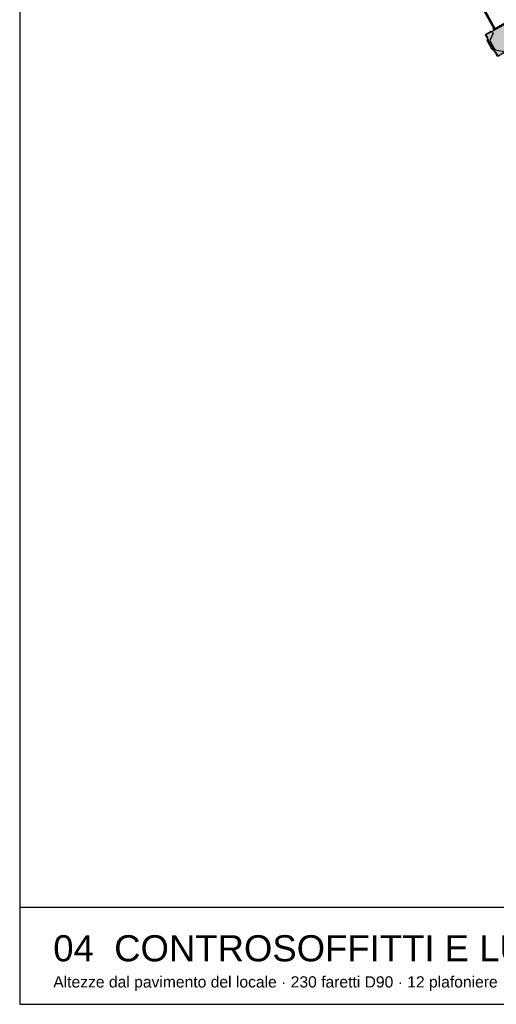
# Model space of a CAD drawing. Header units: millimetres. Extents: x -9985 to 240895, y -184894 to 39395.
# Tile 146 of 164: x 182675 to 195442, y -8185 to 18174. Entities that reach past the tile are written whole.
import ezdxf
from ezdxf.enums import TextEntityAlignment as Align

# ---------------------------------------------------------------- set-up
doc = ezdxf.new("R2010")
doc.units = ezdxf.units.MM
for name, color, linetype in [('A-CARTIGLIO', 7, 'Continuous'), ('A-CS-VELETTA', 252, 'Continuous'), ('A-MURI-ESISTENTI', 7, 'Continuous'), ('A-PILASTRI', 8, 'Continuous'), ('A-TITOLI', 7, 'Continuous'), ('A-VETRINE', 4, 'Continuous')]:
    doc.layers.add(name, color=color, linetype=linetype)
doc.styles.add('VISIO', font='arial.ttf')

msp = doc.modelspace()

# ---------------------------------------------------------------- hatches: boundary and pattern name
at = {"layer": 'A-MURI-ESISTENTI'}
msp.add_hatch(color=7, dxfattribs=at).paths.add_polyline_path([(195500, 17195), (195435, 17290), (195325, 17380), (195195, 17620), (195215, 17690), (195165, 17790), (195300, 17865), (195355, 17810), (195269, 17618), (195385, 17400), (195409, 17364), (195610, 17335), (195645, 17290), (195500, 17195)])
at = {"layer": 'A-PILASTRI'}
msp.add_hatch(color=8, dxfattribs=at).paths.add_polyline_path([(196136, 17557), (195470, 17191), (195153, 17769), (195819, 18135), (196136, 17557)])

# ---------------------------------------------------------------- linework, layer by layer
at = {"layer": 'A-CARTIGLIO'}
msp.add_line((182675, -5585), (240895, -5585), dxfattribs=at)
msp.add_lwpolyline([(182675, -8185), (240895, -8185), (240895, 39395), (182675, 39395)], close=True, dxfattribs=at)
at = {"layer": 'A-CS-VELETTA'}
msp.add_lwpolyline([(199085, 21081), (199020, 17742), (196070, 17735), (195825, 18169), (195740, 18135), (195742, 18124), (195407, 17939), (193396, 21608)], dxfattribs=at)
at = {"layer": 'A-MURI-ESISTENTI'}
msp.add_lwpolyline([(195500, 17195), (195435, 17290), (195325, 17380), (195195, 17620), (195215, 17690), (195165, 17790), (195300, 17865), (195355, 17810), (195269, 17618), (195385, 17400), (195409, 17364), (195610, 17335), (195645, 17290), (195500, 17195)], close=True, dxfattribs=at)
at = {"layer": 'A-PILASTRI'}
msp.add_lwpolyline([(196136, 17557), (195470, 17191), (195153, 17769), (195819, 18135), (196136, 17557)], close=True, dxfattribs=at)
at = {"layer": 'A-VETRINE'}
for p, q in [((195373.7, 17936.5), (193376.8, 21579.5)), ((195382.4, 17941.3), (193385.6, 21584.3)), ((195356.1, 17926.9), (195400, 17950.9)), ((195375.4, 17891.8), (195356.1, 17926.9)), ((195373.7, 17936.5), (195382.4, 17941.3)), ((195419.2, 17915.8), (195400, 17950.9)), ((195375.4, 17891.8), (195419.2, 17915.8))]:
    msp.add_line(p, q, dxfattribs=at)

# ---------------------------------------------------------------- texts
at = {"layer": 'A-TITOLI', "style": 'VISIO'}
for s, height, p in [('04  CONTROSOFFITTI E LUCI', 700, (183575, -6685)), ('Altezze dal pavimento del locale · 230 faretti D90 · 12 plafoniere · 3 lampade lineari · LED in gola circa 253 m', 300, (183575, -7585))]:
    msp.add_text(s, height=height, dxfattribs=at).set_placement(p, align=Align.MIDDLE_LEFT)

doc.saveas('drawing.dxf')
